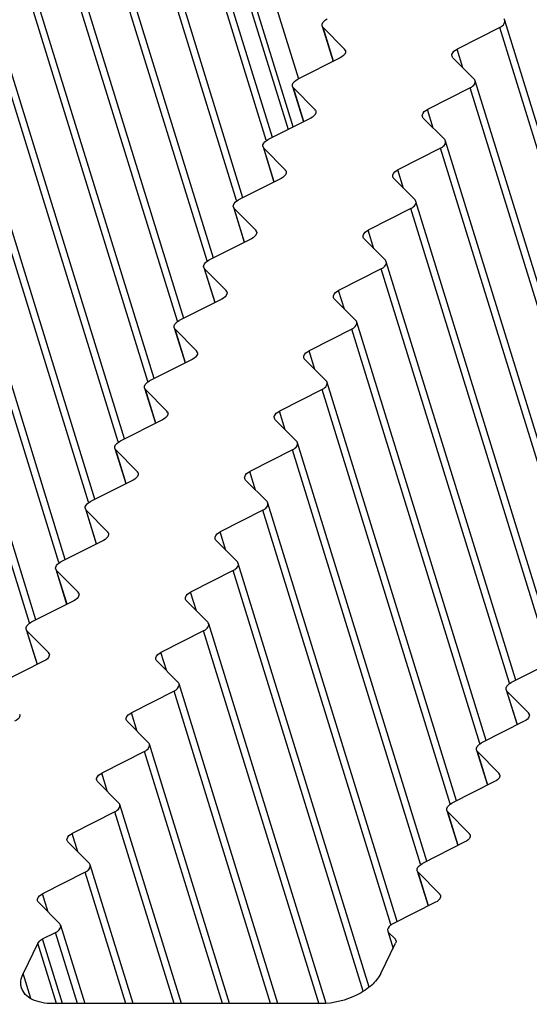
# Model space of a CAD drawing. Header units: millimetres. Extents: x 0 to 594, y 0 to 420.
# Tile 83 of 117: x 479 to 485, y 182 to 194. Entities that reach past the tile are written whole.
import ezdxf

# ---------------------------------------------------------------- set-up
doc = ezdxf.new("R2010")
doc.units = ezdxf.units.MM
doc.header["$LTSCALE"] = 32.67
doc.layers.get('0').update_dxf_attribs({"linetype": 'CONTINUOUS'})
doc.layers.add('3_ALL_AXES', color=7, linetype='CONTINUOUS')

msp = doc.modelspace()

# ---------------------------------------------------------------- linework, layer by layer
at = {"color": 7, "linetype": 'CONTINUOUS'}
for p, q in [((479.01464, 182.85935), (479.1744, 182.94035)), ((483.29073, 182.94035), (483.37099, 182.85935)), ((478.95639, 182.80661), (478.77298, 182.43287)), ((483.19407, 182.43287), (483.37748, 182.80661))]:
    msp.add_line(p, q, dxfattribs=at)
at = {"color": 9, "linetype": 'CONTINUOUS'}
for p, q in [((479.18714, 182.0599), (478.95639, 182.80661)), ((479.26169, 182.0599), (479.01464, 182.85935)), ((483.37099, 182.85935), (483.3768, 182.84055))]:
    msp.add_line(p, q, dxfattribs=at)
at = {"color": 7, "linetype": 'CONTINUOUS'}
msp.add_open_spline([(478.95639, 182.80661), (478.95892, 182.81177), (478.97354, 182.83406), (478.99617, 182.84999), (479.01464, 182.85935)], degree=3, knots=[0, 0, 0, 0, 0.21730292, 1, 1, 1, 1], dxfattribs=at)
for points in [[(483.37099, 182.85935), (483.37575, 182.85455), (483.3796, 182.84851), (483.3816, 182.84204)], [(483.3816, 182.84204), (483.38512, 182.83068), (483.38272, 182.81728), (483.37748, 182.80661)]]:
    msp.add_open_spline(points, degree=3, dxfattribs=at)
at = {"layer": '3_ALL_AXES', "color": 9, "linetype": 'CONTINUOUS'}
for p, q in [((482.17953, 193.49265), (480.52603, 198.84338)), ((480.31507, 198.47946), (482.04897, 192.86856)), ((482.11343, 192.90124), (480.37333, 198.53221)), ((481.7784, 192.73588), (480.19526, 197.85892)), ((481.41235, 191.98995), (479.82921, 197.11299)), ((481.0463, 191.24401), (479.46316, 196.36705)), ((480.68025, 190.49808), (479.09711, 195.62112)), ((480.31419, 189.75215), (478.73106, 194.87519)), ((479.94814, 189.00622), (478.36501, 194.12926)), ((482.60997, 193.71333), (482.48144, 194.12926)), ((486.2482, 189.00622), (484.66506, 194.12926)), ((482.75214, 193.84318), (482.74634, 193.86195)), ((484.20886, 193.63204), (484.13781, 193.86195)), ((479.58209, 188.26029), (477.99896, 193.38333)), ((482.24392, 192.96739), (482.11539, 193.38333)), ((485.88215, 188.26029), (484.29901, 193.38333)), ((482.38609, 193.09725), (482.38029, 193.11602)), ((483.84281, 192.88611), (483.77176, 193.11602)), ((479.21604, 187.51435), (477.6329, 192.63739)), ((481.87787, 192.22146), (481.74934, 192.63739)), ((485.5161, 187.51435), (483.93296, 192.63739)), ((482.02004, 192.35132), (482.01424, 192.37009)), ((483.47676, 192.14018), (483.40571, 192.37009)), ((478.84999, 186.76842), (477.26685, 191.89146)), ((481.51182, 191.47553), (481.38329, 191.89146)), ((485.15005, 186.76842), (483.56691, 191.89146)), ((481.65399, 191.60539), (481.64819, 191.62416)), ((483.11071, 191.39425), (483.03966, 191.62416)), ((481.14577, 190.7296), (481.01724, 191.14553)), ((484.784, 186.02249), (483.20086, 191.14553)), ((481.28794, 190.85945), (481.28214, 190.87823)), ((482.74466, 190.64832), (482.67361, 190.87823)), ((480.77972, 189.98367), (480.65119, 190.3996)), ((484.41795, 185.27656), (482.83481, 190.3996)), ((480.92189, 190.11352), (480.91609, 190.13229)), ((482.37861, 189.90238), (482.30756, 190.13229)), ((480.41367, 189.23773), (480.28514, 189.65367)), ((484.0519, 184.53063), (482.46876, 189.65367)), ((480.55584, 189.36759), (480.55004, 189.38636)), ((482.01256, 189.15645), (481.94151, 189.38636)), ((480.04762, 188.4918), (479.91909, 188.90773)), ((483.68585, 183.78469), (482.10271, 188.90773)), ((480.18979, 188.62166), (480.18399, 188.64043)), ((481.64651, 188.41052), (481.57546, 188.64043)), ((479.68157, 187.74587), (479.55304, 188.1618)), ((483.3198, 183.03876), (481.73666, 188.1618)), ((479.82374, 187.87573), (479.81794, 187.8945)), ((481.28046, 187.66459), (481.20941, 187.8945)), ((479.31552, 186.99994), (479.18699, 187.41587)), ((482.97864, 182.21228), (481.37061, 187.41587)), ((479.45769, 187.12979), (479.45189, 187.14857)), ((480.91441, 186.91866), (480.84336, 187.14857)), ((478.94947, 186.25401), (478.82094, 186.66994)), ((482.43172, 182.05165), (481.00456, 186.66994)), ((479.09164, 186.38386), (479.08584, 186.40263)), ((480.54836, 186.17272), (480.47731, 186.40263)), ((481.83261, 182.0599), (480.63851, 185.92401)), ((484.88348, 185.50807), (484.75495, 185.92401)), ((480.18231, 185.42679), (480.11126, 185.6567)), ((485.02565, 185.63793), (485.01985, 185.6567)), ((481.23605, 182.0599), (480.27246, 185.17807)), ((484.51743, 184.76214), (484.3889, 185.17807)), ((479.81626, 184.68086), (479.74521, 184.91077)), ((484.6596, 184.892), (484.6538, 184.91077)), ((480.63949, 182.0599), (479.90641, 184.43214)), ((484.15138, 184.01621), (484.02285, 184.43214)), ((479.45021, 183.93493), (479.37916, 184.16484)), ((484.29355, 184.14607), (484.28775, 184.16484)), ((480.04293, 182.0599), (479.54036, 183.68621)), ((483.78533, 183.27028), (483.6568, 183.68621)), ((479.08416, 183.189), (479.01311, 183.41891)), ((483.9275, 183.40014), (483.9217, 183.41891)), ((479.44647, 182.0599), (479.1744, 182.94035)), ((483.34961, 182.74981), (483.29073, 182.94035)), ((478.86903, 182.12206), (478.77298, 182.43287))]:
    msp.add_line(p, q, dxfattribs=at)
at = {"layer": '3_ALL_AXES', "color": 7, "linetype": 'CONTINUOUS'}
for p, q in [((481.8571, 192.77128), (480.25764, 197.9471)), ((481.49105, 192.02535), (479.89159, 197.20117)), ((481.12499, 191.27942), (479.52554, 196.45524)), ((480.75894, 190.53348), (479.15949, 195.70931)), ((480.39289, 189.78755), (478.79344, 194.96338)), ((480.02684, 189.04162), (478.42739, 194.21744)), ((486.3269, 189.04162), (484.72745, 194.21744)), ((482.47083, 194.14658), (482.60543, 193.71102)), ((482.48144, 194.12926), (482.74634, 193.86195)), ((484.66506, 194.12926), (484.13781, 193.86195)), ((482.694, 193.75592), (482.16717, 193.48883)), ((484.0861, 193.75592), (484.35079, 193.48883)), ((479.66079, 188.29569), (478.06134, 193.47151)), ((485.96085, 188.29569), (484.3614, 193.47151)), ((482.10478, 193.40064), (482.23938, 192.96509)), ((482.11539, 193.38333), (482.38029, 193.11602)), ((484.29901, 193.38333), (483.77176, 193.11602)), ((482.32795, 193.00999), (481.80112, 192.7429)), ((483.72005, 193.00999), (483.98474, 192.7429)), ((479.29474, 187.54976), (477.69529, 192.72558)), ((485.5948, 187.54976), (483.99535, 192.72558)), ((481.73873, 192.65471), (481.87333, 192.21916)), ((481.74934, 192.63739), (482.01424, 192.37009)), ((483.93296, 192.63739), (483.40571, 192.37009)), ((481.9619, 192.26406), (481.43507, 191.99697)), ((483.354, 192.26406), (483.61869, 191.99697)), ((478.92869, 186.80382), (477.32924, 191.97965)), ((481.37268, 191.90878), (481.50727, 191.47322)), ((481.38329, 191.89146), (481.64819, 191.62416)), ((483.56691, 191.89146), (483.03966, 191.62416)), ((485.22875, 186.80382), (483.6293, 191.97965)), ((481.59585, 191.51813), (481.06902, 191.25103)), ((482.98795, 191.51813), (483.25264, 191.25103)), ((481.00663, 191.16285), (481.14122, 190.72729)), ((481.01724, 191.14553), (481.28214, 190.87823)), ((483.20086, 191.14553), (482.67361, 190.87823)), ((484.8627, 186.05789), (483.26325, 191.23372)), ((481.2298, 190.7722), (480.70296, 190.5051)), ((482.6219, 190.7722), (482.88659, 190.5051)), ((480.64058, 190.41692), (480.77517, 189.98136)), ((484.49665, 185.31196), (482.8972, 190.48778)), ((480.65119, 190.3996), (480.91609, 190.13229)), ((482.83481, 190.3996), (482.30756, 190.13229)), ((480.86374, 190.02626), (480.33691, 189.75917)), ((482.25584, 190.02626), (482.52054, 189.75917)), ((484.1306, 184.56603), (482.53115, 189.74185)), ((480.27453, 189.67098), (480.40912, 189.23543)), ((480.28514, 189.65367), (480.55004, 189.38636)), ((482.46876, 189.65367), (481.94151, 189.38636)), ((480.49769, 189.28033), (479.97086, 189.01324)), ((481.88979, 189.28033), (482.15449, 189.01324)), ((483.76455, 183.8201), (482.1651, 188.99592)), ((479.90848, 188.92505), (480.04307, 188.4895)), ((479.91909, 188.90773), (480.18399, 188.64043)), ((482.10271, 188.90773), (481.57546, 188.64043)), ((480.13164, 188.5344), (479.60481, 188.26731)), ((481.52374, 188.5344), (481.78843, 188.26731)), ((483.3985, 183.07416), (481.79905, 188.24999)), ((479.54243, 188.17912), (479.67702, 187.74356)), ((479.55304, 188.1618), (479.81794, 187.8945)), ((481.73666, 188.1618), (481.20941, 187.8945)), ((479.76559, 187.78847), (479.23876, 187.52137)), ((481.15769, 187.78847), (481.42238, 187.52137)), ((483.05191, 182.26526), (481.433, 187.50406)), ((479.17638, 187.43319), (479.31097, 186.99763)), ((479.18699, 187.41587), (479.45189, 187.14857)), ((481.37061, 187.41587), (480.84336, 187.14857)), ((479.39954, 187.04254), (478.87271, 186.77544)), ((480.79164, 187.04254), (481.05633, 186.77544)), ((482.51812, 182.06212), (481.06695, 186.75813)), ((478.81033, 186.68726), (478.94492, 186.2517)), ((478.82094, 186.66994), (479.08584, 186.40263)), ((481.00456, 186.66994), (480.47731, 186.40263)), ((479.03349, 186.2966), (478.50666, 186.02951)), ((480.42559, 186.2966), (480.69028, 186.02951)), ((485.33355, 186.2966), (484.80672, 186.02951)), ((480.63851, 185.92401), (480.11126, 185.6567)), ((481.92225, 182.0599), (480.7009, 186.01219)), ((484.74433, 185.94132), (484.87893, 185.50577)), ((484.75495, 185.92401), (485.01985, 185.6567)), ((480.05954, 185.55067), (480.32423, 185.28358)), ((484.9675, 185.55067), (484.44067, 185.28358)), ((480.27246, 185.17807), (479.74521, 184.91077)), ((481.32569, 182.0599), (480.33485, 185.26626)), ((484.37828, 185.19539), (484.51288, 184.75984)), ((484.3889, 185.17807), (484.6538, 184.91077)), ((479.69349, 184.80474), (479.95818, 184.53765)), ((484.60145, 184.80474), (484.07462, 184.53765)), ((480.72913, 182.0599), (479.9688, 184.52033)), ((484.01223, 184.44946), (484.14683, 184.0139)), ((479.90641, 184.43214), (479.37916, 184.16484)), ((484.02285, 184.43214), (484.28775, 184.16484)), ((479.32744, 184.05881), (479.59213, 183.79172)), ((484.2354, 184.05881), (483.70857, 183.79172)), ((480.13257, 182.0599), (479.60275, 183.7744)), ((479.54036, 183.68621), (479.01311, 183.41891)), ((483.64618, 183.70353), (483.78078, 183.26797)), ((483.6568, 183.68621), (483.9217, 183.41891)), ((478.96139, 183.31288), (479.22608, 183.04578)), ((483.86935, 183.31288), (483.34252, 183.04578)), ((479.23678, 183.02852), (479.5361, 182.0599)), ((483.28011, 182.95766), (483.34638, 182.74323)), ((482.45841, 182.0599), (479.14259, 182.0599))]:
    msp.add_line(p, q, dxfattribs=at)
for points, knots in [([(482.47088, 194.14659), (482.46867, 194.15376), (482.46906, 194.19364), (482.50617, 194.22105), (482.53322, 194.23476)], [0, 0, 0, 0, 0.1982389, 1, 1, 1, 1]), ([(484.66506, 194.12926), (484.67565, 194.13463), (484.70644, 194.15287), (484.7349, 194.19318), (484.72739, 194.21743)], [0, 0, 0, 0, 0.31865481, 1, 1, 1, 1]), ([(482.75686, 193.84464), (482.75909, 193.83743), (482.75862, 193.79726), (482.72124, 193.76973), (482.694, 193.75592)], [0, 0, 0, 0, 0.1981289, 1, 1, 1, 1]), ([(484.07539, 193.7736), (484.07321, 193.78079), (484.07368, 193.8207), (484.11074, 193.8482), (484.13781, 193.86195)], [0, 0, 0, 0, 0.19842178, 1, 1, 1, 1]), ([(482.10483, 193.40066), (482.10262, 193.40783), (482.10301, 193.44771), (482.14012, 193.47512), (482.16717, 193.48883)], [0, 0, 0, 0, 0.1982389, 1, 1, 1, 1]), ([(484.29901, 193.38333), (484.3096, 193.38869), (484.34039, 193.40694), (484.36885, 193.44725), (484.36134, 193.47149)], [0, 0, 0, 0, 0.31865481, 1, 1, 1, 1]), ([(482.39081, 193.09871), (482.39304, 193.0915), (482.39257, 193.05133), (482.35519, 193.0238), (482.32795, 193.00999)], [0, 0, 0, 0, 0.1981289, 1, 1, 1, 1]), ([(483.70934, 193.02767), (483.70716, 193.03486), (483.70763, 193.07477), (483.74469, 193.10227), (483.77176, 193.11602)], [0, 0, 0, 0, 0.19842178, 1, 1, 1, 1]), ([(481.73878, 192.65473), (481.73657, 192.66189), (481.73696, 192.70178), (481.77407, 192.72919), (481.80112, 192.7429)], [0, 0, 0, 0, 0.1982389, 1, 1, 1, 1]), ([(483.93296, 192.63739), (483.94355, 192.64276), (483.97434, 192.66101), (484.0028, 192.70131), (483.99529, 192.72556)], [0, 0, 0, 0, 0.31865481, 1, 1, 1, 1]), ([(483.34329, 192.28174), (483.34111, 192.28893), (483.34158, 192.32884), (483.37864, 192.35634), (483.40571, 192.37009)], [0, 0, 0, 0, 0.19842178, 1, 1, 1, 1]), ([(482.02476, 192.35278), (482.02699, 192.34557), (482.02652, 192.3054), (481.98914, 192.27787), (481.9619, 192.26406)], [0, 0, 0, 0, 0.1981289, 1, 1, 1, 1]), ([(481.37273, 191.9088), (481.37052, 191.91596), (481.37091, 191.95585), (481.40802, 191.98325), (481.43507, 191.99697)], [0, 0, 0, 0, 0.1982389, 1, 1, 1, 1]), ([(483.56691, 191.89146), (483.5775, 191.89683), (483.60829, 191.91507), (483.63675, 191.95538), (483.62924, 191.97963)], [0, 0, 0, 0, 0.31865481, 1, 1, 1, 1]), ([(481.65871, 191.60684), (481.66094, 191.59964), (481.66047, 191.55947), (481.62309, 191.53194), (481.59585, 191.51813)], [0, 0, 0, 0, 0.1981289, 1, 1, 1, 1]), ([(482.97724, 191.5358), (482.97506, 191.543), (482.97553, 191.58291), (483.01259, 191.61041), (483.03966, 191.62416)], [0, 0, 0, 0, 0.19842178, 1, 1, 1, 1]), ([(481.00668, 191.16287), (481.00447, 191.17003), (481.00486, 191.20991), (481.04197, 191.23732), (481.06902, 191.25103)], [0, 0, 0, 0, 0.1982389, 1, 1, 1, 1]), ([(483.20086, 191.14553), (483.21145, 191.1509), (483.24224, 191.16914), (483.2707, 191.20945), (483.26319, 191.2337)], [0, 0, 0, 0, 0.31865481, 1, 1, 1, 1]), ([(481.29266, 190.86091), (481.29489, 190.8537), (481.29442, 190.81353), (481.25704, 190.78601), (481.2298, 190.7722)], [0, 0, 0, 0, 0.1981289, 1, 1, 1, 1]), ([(482.61119, 190.78987), (482.60901, 190.79706), (482.60948, 190.83697), (482.64654, 190.86447), (482.67361, 190.87823)], [0, 0, 0, 0, 0.19842178, 1, 1, 1, 1]), ([(480.64063, 190.41693), (480.63842, 190.4241), (480.63881, 190.46398), (480.67592, 190.49139), (480.70296, 190.5051)], [0, 0, 0, 0, 0.1982389, 1, 1, 1, 1]), ([(482.83481, 190.3996), (482.8454, 190.40497), (482.87619, 190.42321), (482.90465, 190.46352), (482.89714, 190.48777)], [0, 0, 0, 0, 0.31865481, 1, 1, 1, 1]), ([(480.92661, 190.11498), (480.92884, 190.10777), (480.92837, 190.0676), (480.89098, 190.04007), (480.86374, 190.02626)], [0, 0, 0, 0, 0.1981289, 1, 1, 1, 1]), ([(482.24514, 190.04394), (482.24296, 190.05113), (482.24343, 190.09104), (482.28049, 190.11854), (482.30756, 190.13229)], [0, 0, 0, 0, 0.19842178, 1, 1, 1, 1]), ([(480.27458, 189.671), (480.27237, 189.67817), (480.27276, 189.71805), (480.30987, 189.74546), (480.33691, 189.75917)], [0, 0, 0, 0, 0.1982389, 1, 1, 1, 1]), ([(482.46876, 189.65367), (482.47935, 189.65903), (482.51014, 189.67728), (482.5386, 189.71759), (482.53109, 189.74183)], [0, 0, 0, 0, 0.31865481, 1, 1, 1, 1]), ([(480.56056, 189.36905), (480.56279, 189.36184), (480.56232, 189.32167), (480.52493, 189.29414), (480.49769, 189.28033)], [0, 0, 0, 0, 0.1981289, 1, 1, 1, 1]), ([(481.87909, 189.29801), (481.87691, 189.3052), (481.87738, 189.34511), (481.91444, 189.37261), (481.94151, 189.38636)], [0, 0, 0, 0, 0.19842178, 1, 1, 1, 1]), ([(479.90853, 188.92507), (479.90632, 188.93223), (479.90671, 188.97212), (479.94382, 188.99953), (479.97086, 189.01324)], [0, 0, 0, 0, 0.1982389, 1, 1, 1, 1]), ([(482.10271, 188.90773), (482.1133, 188.9131), (482.14409, 188.93135), (482.17255, 188.97165), (482.16504, 188.9959)], [0, 0, 0, 0, 0.31865481, 1, 1, 1, 1]), ([(480.19451, 188.62312), (480.19674, 188.61591), (480.19627, 188.57574), (480.15888, 188.54821), (480.13164, 188.5344)], [0, 0, 0, 0, 0.1981289, 1, 1, 1, 1]), ([(481.51304, 188.55208), (481.51086, 188.55927), (481.51133, 188.59918), (481.54839, 188.62668), (481.57546, 188.64043)], [0, 0, 0, 0, 0.19842178, 1, 1, 1, 1]), ([(479.54248, 188.17914), (479.54027, 188.1863), (479.54066, 188.22619), (479.57777, 188.25359), (479.60481, 188.26731)], [0, 0, 0, 0, 0.1982389, 1, 1, 1, 1]), ([(481.73666, 188.1618), (481.74725, 188.16717), (481.77804, 188.18541), (481.80649, 188.22572), (481.79899, 188.24997)], [0, 0, 0, 0, 0.31865481, 1, 1, 1, 1]), ([(479.82846, 187.87718), (479.83069, 187.86998), (479.83022, 187.82981), (479.79283, 187.80228), (479.76559, 187.78847)], [0, 0, 0, 0, 0.1981289, 1, 1, 1, 1]), ([(481.14699, 187.80614), (481.14481, 187.81334), (481.14528, 187.85325), (481.18234, 187.88075), (481.20941, 187.8945)], [0, 0, 0, 0, 0.19842178, 1, 1, 1, 1]), ([(479.17643, 187.43321), (479.17422, 187.44037), (479.17461, 187.48025), (479.21172, 187.50766), (479.23876, 187.52137)], [0, 0, 0, 0, 0.1982389, 1, 1, 1, 1]), ([(481.37061, 187.41587), (481.3812, 187.42124), (481.41199, 187.43948), (481.44044, 187.47979), (481.43294, 187.50404)], [0, 0, 0, 0, 0.31865481, 1, 1, 1, 1]), ([(479.46241, 187.13125), (479.46464, 187.12404), (479.46417, 187.08387), (479.42678, 187.05635), (479.39954, 187.04254)], [0, 0, 0, 0, 0.1981289, 1, 1, 1, 1]), ([(480.78094, 187.06021), (480.77876, 187.0674), (480.77923, 187.10731), (480.81629, 187.13481), (480.84336, 187.14857)], [0, 0, 0, 0, 0.19842178, 1, 1, 1, 1]), ([(478.81038, 186.68727), (478.80817, 186.69444), (478.80856, 186.73432), (478.84567, 186.76173), (478.87271, 186.77544)], [0, 0, 0, 0, 0.1982389, 1, 1, 1, 1]), ([(481.00456, 186.66994), (481.01515, 186.67531), (481.04594, 186.69355), (481.07439, 186.73386), (481.06689, 186.75811)], [0, 0, 0, 0, 0.31865481, 1, 1, 1, 1]), ([(480.41489, 186.31428), (480.41271, 186.32147), (480.41318, 186.36138), (480.45024, 186.38888), (480.47731, 186.40263)], [0, 0, 0, 0, 0.19842178, 1, 1, 1, 1]), ([(479.09636, 186.38532), (479.09859, 186.37811), (479.09812, 186.33794), (479.06073, 186.31041), (479.03349, 186.2966)], [0, 0, 0, 0, 0.1981289, 1, 1, 1, 1]), ([(484.74439, 185.94134), (484.74217, 185.94851), (484.74257, 185.98839), (484.77967, 186.0158), (484.80672, 186.02951)], [0, 0, 0, 0, 0.1982389, 1, 1, 1, 1]), ([(480.63851, 185.92401), (480.6491, 185.92937), (480.67989, 185.94762), (480.70834, 185.98793), (480.70084, 186.01217)], [0, 0, 0, 0, 0.31865481, 1, 1, 1, 1]), ([(478.73031, 185.63939), (478.73254, 185.63218), (478.73207, 185.59201), (478.69468, 185.56448), (478.66744, 185.55067)], [0, 0, 0, 0, 0.1981289, 1, 1, 1, 1]), ([(480.04884, 185.56835), (480.04666, 185.57554), (480.04713, 185.61545), (480.08419, 185.64295), (480.11126, 185.6567)], [0, 0, 0, 0, 0.19842178, 1, 1, 1, 1]), ([(485.03037, 185.63939), (485.0326, 185.63218), (485.03212, 185.59201), (484.99474, 185.56448), (484.9675, 185.55067)], [0, 0, 0, 0, 0.1981289, 1, 1, 1, 1]), ([(480.27246, 185.17807), (480.28305, 185.18344), (480.31384, 185.20169), (480.34229, 185.24199), (480.33479, 185.26624)], [0, 0, 0, 0, 0.31865481, 1, 1, 1, 1]), ([(484.37834, 185.19541), (484.37612, 185.20257), (484.37652, 185.24246), (484.41362, 185.26987), (484.44067, 185.28358)], [0, 0, 0, 0, 0.1982389, 1, 1, 1, 1]), ([(479.68279, 184.82242), (479.68061, 184.82961), (479.68107, 184.86952), (479.71814, 184.89702), (479.74521, 184.91077)], [0, 0, 0, 0, 0.19842178, 1, 1, 1, 1]), ([(484.66432, 184.89346), (484.66655, 184.88625), (484.66607, 184.84608), (484.62869, 184.81855), (484.60145, 184.80474)], [0, 0, 0, 0, 0.1981289, 1, 1, 1, 1]), ([(479.90641, 184.43214), (479.917, 184.43751), (479.94778, 184.45575), (479.97624, 184.49606), (479.96874, 184.52031)], [0, 0, 0, 0, 0.31865481, 1, 1, 1, 1]), ([(484.01229, 184.44948), (484.01007, 184.45664), (484.01047, 184.49653), (484.04757, 184.52393), (484.07462, 184.53765)], [0, 0, 0, 0, 0.1982389, 1, 1, 1, 1]), ([(479.31674, 184.07648), (479.31456, 184.08368), (479.31502, 184.12359), (479.35209, 184.15109), (479.37916, 184.16484)], [0, 0, 0, 0, 0.19842178, 1, 1, 1, 1]), ([(484.29826, 184.14752), (484.3005, 184.14032), (484.30002, 184.10015), (484.26264, 184.07262), (484.2354, 184.05881)], [0, 0, 0, 0, 0.1981289, 1, 1, 1, 1]), ([(479.54036, 183.68621), (479.55095, 183.69158), (479.58173, 183.70982), (479.61019, 183.75013), (479.60269, 183.77438)], [0, 0, 0, 0, 0.31865481, 1, 1, 1, 1]), ([(483.64624, 183.70355), (483.64402, 183.71071), (483.64442, 183.75059), (483.68152, 183.778), (483.70857, 183.79172)], [0, 0, 0, 0, 0.1982389, 1, 1, 1, 1]), ([(478.95069, 183.33055), (478.94851, 183.33774), (478.94897, 183.37765), (478.98604, 183.40515), (479.01311, 183.41891)], [0, 0, 0, 0, 0.19842178, 1, 1, 1, 1]), ([(483.93221, 183.40159), (483.93445, 183.39438), (483.93397, 183.35421), (483.89659, 183.32669), (483.86935, 183.31288)], [0, 0, 0, 0, 0.1981289, 1, 1, 1, 1]), ([(479.1744, 182.94035), (479.18498, 182.94571), (479.21574, 182.96394), (479.24426, 183.00428), (479.23667, 183.02849)], [0, 0, 0, 0, 0.31872902, 1, 1, 1, 1]), ([(483.34252, 183.04578), (483.33193, 183.04041), (483.30112, 183.02223), (483.27267, 182.98192), (483.28017, 182.95768)], [0, 0, 0, 0, 0.31877958, 1, 1, 1, 1]), ([(478.75236, 182.25572), (478.74817, 182.2693), (478.73653, 182.32896), (478.75267, 182.39148), (478.77298, 182.43287)], [0, 0, 0, 0, 0.23564973, 1, 1, 1, 1]), ([(483.19407, 182.43287), (483.16742, 182.37855), (483.07911, 182.27447), (482.83902, 182.11852), (482.61094, 182.0599), (482.45841, 182.0599)], [0, 0, 0, 0, 0.21222204, 0.46498254, 1, 1, 1, 1]), ([(479.14259, 182.0599), (479.09563, 182.0599), (479.00717, 182.06737), (478.88828, 182.1047), (478.7977, 182.1668), (478.76159, 182.22585), (478.75236, 182.25572)], [0, 0, 0, 0, 0.30375218, 0.56998946, 0.7977859, 1, 1, 1, 1])]:
    msp.add_open_spline(points, degree=3, knots=knots, dxfattribs=at)
for points in [[(484.72739, 194.21743), (484.72539, 194.22389), (484.7216, 194.22996), (484.71684, 194.23476)], [(482.48144, 194.12926), (482.47668, 194.13406), (482.47288, 194.14013), (482.47088, 194.14659)], [(482.74634, 193.86195), (482.75109, 193.85715), (482.75486, 193.85109), (482.75686, 193.84464)], [(484.0861, 193.75592), (484.08125, 193.76082), (484.0774, 193.76701), (484.07539, 193.7736)], [(484.36134, 193.47149), (484.35934, 193.47796), (484.35555, 193.48402), (484.35079, 193.48883)], [(482.11539, 193.38333), (482.11063, 193.38813), (482.10683, 193.3942), (482.10483, 193.40066)], [(482.38029, 193.11602), (482.38504, 193.11122), (482.38881, 193.10516), (482.39081, 193.09871)], [(483.72005, 193.00999), (483.7152, 193.01488), (483.71135, 193.02108), (483.70934, 193.02767)], [(483.99529, 192.72556), (483.99329, 192.73203), (483.9895, 192.73809), (483.98474, 192.7429)], [(481.74934, 192.63739), (481.74458, 192.6422), (481.74078, 192.64827), (481.73878, 192.65473)], [(482.01424, 192.37009), (482.01899, 192.36528), (482.02276, 192.35923), (482.02476, 192.35278)], [(483.354, 192.26406), (483.34915, 192.26895), (483.3453, 192.27515), (483.34329, 192.28174)], [(483.62924, 191.97963), (483.62724, 191.98609), (483.62345, 191.99216), (483.61869, 191.99697)], [(481.38329, 191.89146), (481.37853, 191.89627), (481.37473, 191.90233), (481.37273, 191.9088)], [(481.64819, 191.62416), (481.65294, 191.61935), (481.65671, 191.6133), (481.65871, 191.60684)], [(482.98795, 191.51813), (482.9831, 191.52302), (482.97925, 191.52921), (482.97724, 191.5358)], [(481.01724, 191.14553), (481.01248, 191.15034), (481.00868, 191.1564), (481.00668, 191.16287)], [(483.26319, 191.2337), (483.26119, 191.24016), (483.2574, 191.24623), (483.25264, 191.25103)], [(481.28214, 190.87823), (481.28689, 190.87342), (481.29066, 190.86736), (481.29266, 190.86091)], [(482.6219, 190.7722), (482.61705, 190.77709), (482.6132, 190.78328), (482.61119, 190.78987)], [(480.65119, 190.3996), (480.64643, 190.4044), (480.64263, 190.41047), (480.64063, 190.41693)], [(482.89714, 190.48777), (482.89514, 190.49423), (482.89135, 190.5003), (482.88659, 190.5051)], [(480.91609, 190.13229), (480.92084, 190.12749), (480.92461, 190.12143), (480.92661, 190.11498)], [(482.25584, 190.02626), (482.251, 190.03116), (482.24715, 190.03735), (482.24514, 190.04394)], [(482.53109, 189.74183), (482.52909, 189.7483), (482.5253, 189.75436), (482.52054, 189.75917)], [(480.28514, 189.65367), (480.28038, 189.65847), (480.27658, 189.66454), (480.27458, 189.671)], [(480.55004, 189.38636), (480.55478, 189.38156), (480.55856, 189.3755), (480.56056, 189.36905)], [(481.88979, 189.28033), (481.88495, 189.28522), (481.8811, 189.29142), (481.87909, 189.29801)], [(482.16504, 188.9959), (482.16304, 189.00237), (482.15925, 189.00843), (482.15449, 189.01324)], [(479.91909, 188.90773), (479.91433, 188.91254), (479.91053, 188.91861), (479.90853, 188.92507)], [(480.18399, 188.64043), (480.18873, 188.63562), (480.19251, 188.62957), (480.19451, 188.62312)], [(481.52374, 188.5344), (481.5189, 188.53929), (481.51505, 188.54549), (481.51304, 188.55208)], [(481.79899, 188.24997), (481.79699, 188.25643), (481.7932, 188.2625), (481.78843, 188.26731)], [(479.55304, 188.1618), (479.54828, 188.16661), (479.54448, 188.17268), (479.54248, 188.17914)], [(479.81794, 187.8945), (479.82268, 187.88969), (479.82646, 187.88364), (479.82846, 187.87718)], [(481.15769, 187.78847), (481.15285, 187.79336), (481.149, 187.79955), (481.14699, 187.80614)], [(481.43294, 187.50404), (481.43094, 187.5105), (481.42715, 187.51657), (481.42238, 187.52137)], [(479.18699, 187.41587), (479.18223, 187.42068), (479.17843, 187.42674), (479.17643, 187.43321)], [(479.45189, 187.14857), (479.45663, 187.14376), (479.46041, 187.1377), (479.46241, 187.13125)], [(480.79164, 187.04254), (480.7868, 187.04743), (480.78294, 187.05362), (480.78094, 187.06021)], [(481.06689, 186.75811), (481.06489, 186.76457), (481.0611, 186.77064), (481.05633, 186.77544)], [(478.82094, 186.66994), (478.81618, 186.67474), (478.81238, 186.68081), (478.81038, 186.68727)], [(479.08584, 186.40263), (479.09058, 186.39783), (479.09436, 186.39177), (479.09636, 186.38532)], [(480.42559, 186.2966), (480.42075, 186.3015), (480.41689, 186.30769), (480.41489, 186.31428)], [(480.70084, 186.01217), (480.69884, 186.01864), (480.69505, 186.02471), (480.69028, 186.02951)], [(484.75495, 185.92401), (484.75018, 185.92881), (484.74639, 185.93488), (484.74439, 185.94134)], [(480.05954, 185.55067), (480.0547, 185.55556), (480.05084, 185.56176), (480.04884, 185.56835)], [(485.01985, 185.6567), (485.02459, 185.6519), (485.02837, 185.64584), (485.03037, 185.63939)], [(480.33479, 185.26624), (480.33279, 185.27271), (480.329, 185.27877), (480.32423, 185.28358)], [(484.3889, 185.17807), (484.38413, 185.18288), (484.38034, 185.18895), (484.37834, 185.19541)], [(479.69349, 184.80474), (479.68864, 184.80963), (479.68479, 184.81583), (479.68279, 184.82242)], [(484.6538, 184.91077), (484.65854, 184.90596), (484.66232, 184.89991), (484.66432, 184.89346)], [(479.96874, 184.52031), (479.96674, 184.52677), (479.96295, 184.53284), (479.95818, 184.53765)], [(484.02285, 184.43214), (484.01808, 184.43695), (484.01429, 184.44302), (484.01229, 184.44948)], [(484.28775, 184.16484), (484.29249, 184.16003), (484.29627, 184.15398), (484.29826, 184.14752)], [(479.32744, 184.05881), (479.32259, 184.0637), (479.31874, 184.06989), (479.31674, 184.07648)], [(479.60269, 183.77438), (479.60069, 183.78084), (479.5969, 183.78691), (479.59213, 183.79172)], [(483.6568, 183.68621), (483.65203, 183.69102), (483.64824, 183.69708), (483.64624, 183.70355)], [(483.9217, 183.41891), (483.92644, 183.4141), (483.93022, 183.40804), (483.93221, 183.40159)], [(478.96139, 183.31288), (478.95654, 183.31777), (478.95269, 183.32396), (478.95069, 183.33055)], [(479.23667, 183.02849), (479.23465, 183.03494), (479.23084, 183.04098), (479.22608, 183.04578)], [(483.28017, 182.95768), (483.28217, 182.95122), (483.28596, 182.94515), (483.29073, 182.94035)]]:
    msp.add_open_spline(points, degree=3, dxfattribs=at)

doc.saveas('drawing.dxf')
